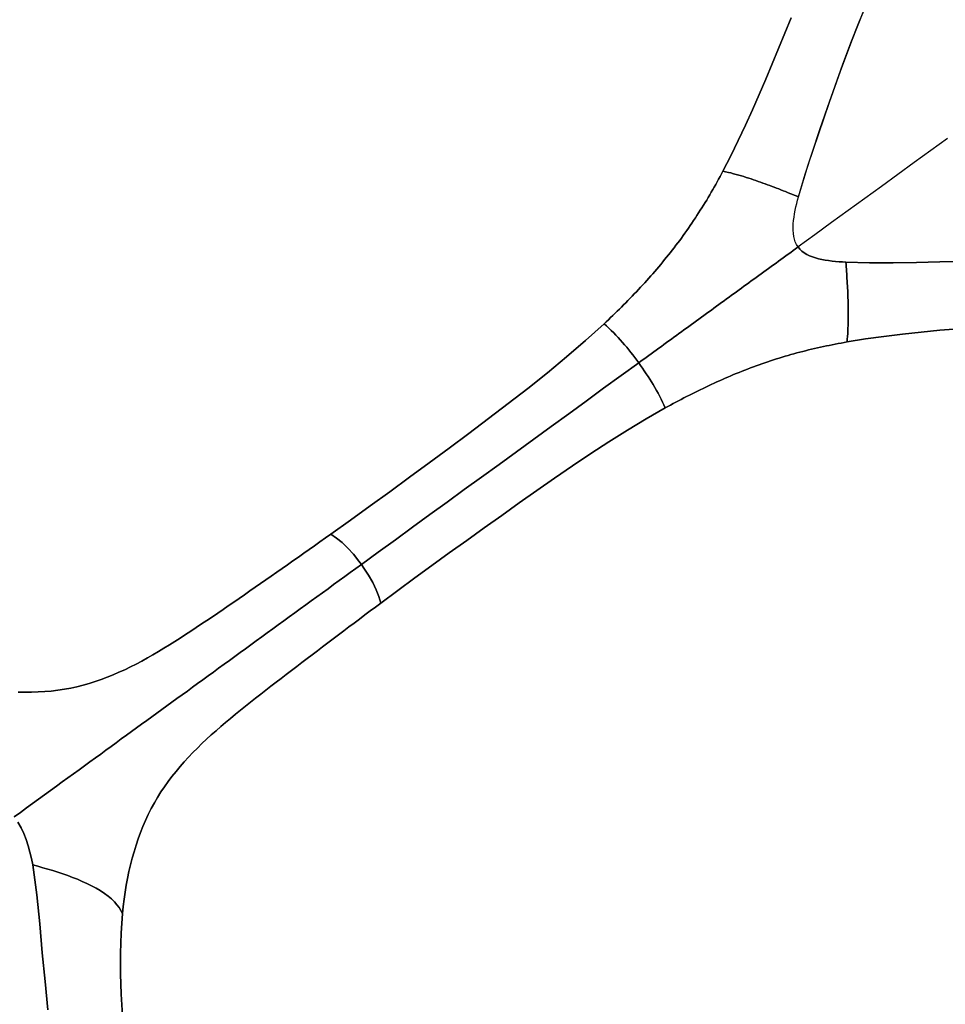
# Model space of a CAD drawing. Header units: centimetres. Extents: x -49.6 to 49.6, y -49.6 to 49.6.
# Tile 10 of 61: x -25.3 to -15.7, y -20.3 to -10.2. Entities that reach past the tile are written whole.
import ezdxf

# ---------------------------------------------------------------- set-up
doc = ezdxf.new("R2010")
doc.units = ezdxf.units.CM
doc.layers.get('0').update_dxf_attribs({"true_color": 0x5890e1})

msp = doc.modelspace()

# ---------------------------------------------------------------- linework, layer by layer
at = {"color": 16, "true_color": 0x870606}
for points in [[(-15.671, -11.386, 0), (-15.843, -11.51, 0), (-16.013, -11.634, 0), (-16.183, -11.758, 0), (-16.353, -11.881, 0), (-16.523, -12.005, 0), (-16.695, -12.13, 0), (-16.867, -12.255, 0), (-17.04, -12.38, 0), (-17.213, -12.506, 0), (-17.229, -12.481, 0), (-17.242, -12.455, 0), (-17.251, -12.427, 0), (-17.258, -12.398, 0), (-17.262, -12.366, 0), (-17.265, -12.333, 0), (-17.265, -12.301, 0), (-17.263, -12.269, 0), (-17.26, -12.234, 0), (-17.255, -12.199, 0), (-17.249, -12.163, 0), (-17.243, -12.128, 0), (-17.235, -12.092, 0), (-17.227, -12.057, 0), (-17.218, -12.022, 0), (-17.21, -11.989, 0), (-17.141, -11.756, 0), (-17.065, -11.525, 0), (-16.987, -11.295, 0), (-16.908, -11.066, 0), (-16.83, -10.843, 0), (-16.75, -10.62, 0), (-16.668, -10.401, 0), (-16.583, -10.183, 0), (-16.494, -9.972, 0)], [(-25.268, -17.101, 0), (-25.198, -17.102, 0), (-25.13, -17.102, 0), (-25.061, -17.099, 0), (-24.993, -17.095, 0), (-24.925, -17.089, 0), (-24.857, -17.08, 0), (-24.79, -17.07, 0), (-24.724, -17.058, 0), (-24.66, -17.044, 0), (-24.596, -17.028, 0), (-24.533, -17.01, 0), (-24.471, -16.99, 0), (-24.409, -16.969, 0), (-24.348, -16.946, 0), (-24.287, -16.921, 0), (-24.227, -16.896, 0), (-24.167, -16.869, 0), (-24.108, -16.84, 0), (-24.049, -16.811, 0), (-23.991, -16.78, 0), (-23.933, -16.748, 0), (-23.875, -16.716, 0), (-23.818, -16.682, 0), (-23.762, -16.648, 0), (-23.706, -16.614, 0), (-23.65, -16.579, 0), (-23.594, -16.543, 0), (-23.539, -16.507, 0), (-23.483, -16.471, 0), (-23.428, -16.434, 0), (-23.373, -16.397, 0), (-23.318, -16.36, 0), (-23.262, -16.322, 0), (-23.207, -16.285, 0), (-23.152, -16.247, 0), (-23.097, -16.209, 0), (-23.041, -16.171, 0), (-22.986, -16.133, 0), (-22.93, -16.095, 0), (-22.875, -16.056, 0), (-22.82, -16.018, 0), (-22.764, -15.979, 0), (-22.709, -15.941, 0), (-22.653, -15.902, 0), (-22.597, -15.863, 0), (-22.542, -15.824, 0), (-22.486, -15.785, 0), (-22.43, -15.746, 0), (-22.374, -15.706, 0), (-22.318, -15.667, 0), (-22.263, -15.628, 0), (-22.207, -15.589, 0), (-22.151, -15.549, 0), (-22.094, -15.509, 0), (-22.038, -15.47, 0), (-21.835, -15.325, 0), (-21.631, -15.179, 0), (-21.428, -15.032, 0), (-21.225, -14.883, 0), (-21.022, -14.733, 0), (-20.818, -14.582, 0), (-20.614, -14.43, 0), (-20.409, -14.277, 0), (-20.206, -14.123, 0), (-20.003, -13.966, 0), (-19.802, -13.805, 0), (-19.604, -13.641, 0), (-19.408, -13.473, 0), (-19.217, -13.299, 0), (-19.194, -13.278, 0), (-19.172, -13.257, 0), (-19.149, -13.235, 0), (-19.127, -13.213, 0), (-19.104, -13.192, 0), (-19.082, -13.17, 0), (-19.059, -13.148, 0), (-19.037, -13.126, 0), (-19.015, -13.104, 0), (-18.993, -13.082, 0), (-18.971, -13.059, 0), (-18.949, -13.037, 0), (-18.927, -13.014, 0), (-18.905, -12.991, 0), (-18.883, -12.968, 0), (-18.862, -12.946, 0), (-18.84, -12.922, 0), (-18.819, -12.899, 0), (-18.797, -12.876, 0), (-18.776, -12.853, 0), (-18.755, -12.829, 0), (-18.734, -12.805, 0), (-18.713, -12.782, 0), (-18.693, -12.758, 0), (-18.672, -12.734, 0), (-18.651, -12.71, 0), (-18.631, -12.686, 0), (-18.611, -12.661, 0), (-18.591, -12.637, 0), (-18.571, -12.612, 0), (-18.551, -12.588, 0), (-18.531, -12.563, 0), (-18.512, -12.538, 0), (-18.493, -12.514, 0), (-18.474, -12.489, 0), (-18.455, -12.464, 0), (-18.436, -12.439, 0), (-18.417, -12.414, 0), (-18.399, -12.388, 0), (-18.381, -12.363, 0), (-18.363, -12.337, 0), (-18.345, -12.311, 0), (-18.327, -12.286, 0), (-18.309, -12.26, 0), (-18.292, -12.234, 0), (-18.274, -12.207, 0), (-18.257, -12.181, 0), (-18.24, -12.155, 0), (-18.223, -12.128, 0), (-18.206, -12.102, 0), (-18.19, -12.076, 0), (-18.174, -12.049, 0), (-18.157, -12.022, 0), (-18.142, -11.996, 0), (-18.126, -11.969, 0), (-18.11, -11.942, 0), (-18.094, -11.915, 0), (-18.079, -11.888, 0), (-18.064, -11.861, 0), (-18.049, -11.833, 0), (-18.034, -11.806, 0), (-18.019, -11.778, 0), (-18.004, -11.751, 0), (-17.989, -11.723, 0), (-17.908, -11.567, 0), (-17.831, -11.409, 0), (-17.756, -11.25, 0), (-17.684, -11.092, 0), (-17.615, -10.933, 0), (-17.546, -10.774, 0), (-17.48, -10.616, 0), (-17.414, -10.457, 0), (-17.349, -10.299, 0), (-17.284, -10.141, 0)], [(-17.284, -10.141, 0), (-17.349, -10.299, 0), (-17.414, -10.457, 0), (-17.48, -10.616, 0), (-17.546, -10.774, 0), (-17.615, -10.933, 0), (-17.684, -11.092, 0), (-17.756, -11.25, 0), (-17.831, -11.409, 0), (-17.908, -11.567, 0), (-17.989, -11.723, 0), (-17.961, -11.73, 0), (-17.933, -11.737, 0), (-17.906, -11.743, 0), (-17.879, -11.75, 0), (-17.852, -11.758, 0), (-17.825, -11.765, 0), (-17.799, -11.773, 0), (-17.774, -11.78, 0), (-17.748, -11.788, 0), (-17.723, -11.796, 0), (-17.698, -11.805, 0), (-17.674, -11.813, 0), (-17.649, -11.821, 0), (-17.625, -11.83, 0), (-17.601, -11.838, 0), (-17.577, -11.847, 0), (-17.553, -11.855, 0), (-17.529, -11.864, 0), (-17.506, -11.873, 0), (-17.482, -11.881, 0), (-17.459, -11.89, 0), (-17.436, -11.899, 0), (-17.413, -11.908, 0), (-17.39, -11.917, 0), (-17.367, -11.926, 0), (-17.344, -11.935, 0), (-17.322, -11.944, 0), (-17.299, -11.953, 0), (-17.277, -11.962, 0), (-17.254, -11.971, 0), (-17.232, -11.98, 0), (-17.21, -11.989, 0), (-17.109, -11.66, 0), (-17, -11.335, 0), (-16.889, -11.012, 0), (-16.776, -10.693, 0), (-16.659, -10.378, 0), (-16.534, -10.066, 0)], [(-15.671, -11.386, 0), (-15.843, -11.51, 0), (-16.013, -11.634, 0), (-16.183, -11.758, 0), (-16.353, -11.881, 0), (-16.523, -12.005, 0), (-16.695, -12.13, 0), (-16.867, -12.255, 0), (-17.04, -12.38, 0), (-17.213, -12.506, 0), (-17.194, -12.529, 0), (-17.173, -12.55, 0), (-17.149, -12.567, 0), (-17.124, -12.583, 0), (-17.095, -12.597, 0), (-17.065, -12.609, 0), (-17.034, -12.619, 0), (-17.002, -12.628, 0), (-16.969, -12.635, 0), (-16.934, -12.642, 0), (-16.898, -12.647, 0), (-16.861, -12.652, 0), (-16.825, -12.656, 0), (-16.789, -12.659, 0), (-16.754, -12.661, 0), (-16.719, -12.663, 0), (-16.475, -12.669, 0), (-16.231, -12.669, 0), (-15.99, -12.666, 0), (-15.748, -12.661, 0), (-15.512, -12.656, 0)], [(-15.512, -12.656, 0), (-15.748, -12.661, 0), (-15.99, -12.666, 0), (-16.231, -12.669, 0), (-16.475, -12.669, 0), (-16.719, -12.663, 0), (-16.718, -12.687, 0), (-16.716, -12.711, 0), (-16.714, -12.736, 0), (-16.713, -12.76, 0), (-16.711, -12.784, 0), (-16.709, -12.808, 0), (-16.708, -12.833, 0), (-16.706, -12.857, 0), (-16.705, -12.882, 0), (-16.703, -12.906, 0), (-16.702, -12.931, 0), (-16.701, -12.956, 0), (-16.7, -12.981, 0), (-16.699, -13.006, 0), (-16.698, -13.031, 0), (-16.697, -13.057, 0), (-16.696, -13.082, 0), (-16.696, -13.108, 0), (-16.695, -13.133, 0), (-16.695, -13.159, 0), (-16.695, -13.185, 0), (-16.695, -13.211, 0), (-16.695, -13.238, 0), (-16.695, -13.264, 0), (-16.696, -13.291, 0), (-16.696, -13.318, 0), (-16.698, -13.346, 0), (-16.699, -13.373, 0), (-16.701, -13.401, 0), (-16.703, -13.43, 0), (-16.705, -13.458, 0), (-16.707, -13.487, 0), (-16.517, -13.456, 0), (-16.326, -13.429, 0), (-16.134, -13.406, 0), (-15.941, -13.385, 0), (-15.75, -13.366, 0), (-15.558, -13.35, 0)], [(-15.558, -13.35, 0), (-15.75, -13.366, 0), (-15.941, -13.385, 0), (-16.134, -13.406, 0), (-16.326, -13.429, 0), (-16.517, -13.456, 0), (-16.707, -13.487, 0), (-16.738, -13.493, 0), (-16.769, -13.498, 0), (-16.799, -13.504, 0), (-16.83, -13.51, 0), (-16.86, -13.516, 0), (-16.891, -13.522, 0), (-16.921, -13.528, 0), (-16.952, -13.534, 0), (-16.982, -13.541, 0), (-17.013, -13.548, 0), (-17.044, -13.555, 0), (-17.074, -13.562, 0), (-17.104, -13.569, 0), (-17.135, -13.577, 0), (-17.165, -13.584, 0), (-17.195, -13.592, 0), (-17.226, -13.6, 0), (-17.256, -13.609, 0), (-17.287, -13.617, 0), (-17.317, -13.626, 0), (-17.347, -13.635, 0), (-17.377, -13.644, 0), (-17.407, -13.653, 0), (-17.437, -13.662, 0), (-17.467, -13.672, 0), (-17.497, -13.681, 0), (-17.527, -13.691, 0), (-17.556, -13.701, 0), (-17.586, -13.712, 0), (-17.615, -13.722, 0), (-17.645, -13.733, 0), (-17.674, -13.744, 0), (-17.704, -13.755, 0), (-17.734, -13.766, 0), (-17.763, -13.777, 0), (-17.792, -13.789, 0), (-17.822, -13.801, 0), (-17.851, -13.812, 0), (-17.88, -13.824, 0), (-17.909, -13.837, 0), (-17.938, -13.849, 0), (-17.967, -13.861, 0), (-17.995, -13.874, 0), (-18.024, -13.887, 0), (-18.053, -13.899, 0), (-18.081, -13.912, 0), (-18.11, -13.926, 0), (-18.138, -13.939, 0), (-18.167, -13.952, 0), (-18.195, -13.966, 0), (-18.224, -13.98, 0), (-18.252, -13.994, 0), (-18.28, -14.007, 0), (-18.308, -14.022, 0), (-18.336, -14.036, 0), (-18.364, -14.05, 0), (-18.392, -14.064, 0), (-18.42, -14.079, 0), (-18.448, -14.094, 0), (-18.475, -14.108, 0), (-18.503, -14.123, 0), (-18.531, -14.138, 0), (-18.558, -14.153, 0), (-18.586, -14.168, 0), (-18.782, -14.28, 0), (-18.975, -14.396, 0), (-19.167, -14.516, 0), (-19.355, -14.638, 0), (-19.543, -14.764, 0), (-19.728, -14.891, 0), (-19.911, -15.019, 0), (-20.093, -15.147, 0), (-20.274, -15.276, 0), (-20.455, -15.405, 0), (-20.635, -15.534, 0), (-20.815, -15.663, 0), (-20.994, -15.792, 0), (-21.171, -15.921, 0), (-21.347, -16.051, 0), (-21.521, -16.181, 0), (-21.577, -16.222, 0), (-21.632, -16.263, 0), (-21.687, -16.304, 0), (-21.742, -16.346, 0), (-21.796, -16.387, 0), (-21.851, -16.428, 0), (-21.905, -16.469, 0), (-21.96, -16.509, 0), (-22.014, -16.55, 0), (-22.068, -16.591, 0), (-22.123, -16.632, 0), (-22.177, -16.673, 0), (-22.231, -16.714, 0), (-22.284, -16.755, 0), (-22.338, -16.795, 0), (-22.391, -16.836, 0), (-22.445, -16.877, 0), (-22.498, -16.918, 0), (-22.551, -16.959, 0), (-22.604, -16.999, 0), (-22.657, -17.04, 0), (-22.71, -17.081, 0), (-22.763, -17.122, 0), (-22.815, -17.163, 0), (-22.868, -17.204, 0), (-22.92, -17.246, 0), (-22.972, -17.287, 0), (-23.023, -17.329, 0), (-23.074, -17.371, 0), (-23.125, -17.413, 0), (-23.175, -17.456, 0), (-23.224, -17.499, 0), (-23.273, -17.542, 0), (-23.322, -17.587, 0), (-23.369, -17.632, 0), (-23.416, -17.677, 0), (-23.462, -17.724, 0), (-23.508, -17.771, 0), (-23.552, -17.819, 0), (-23.595, -17.868, 0), (-23.637, -17.919, 0), (-23.679, -17.97, 0), (-23.718, -18.023, 0), (-23.756, -18.076, 0), (-23.793, -18.131, 0), (-23.828, -18.187, 0), (-23.861, -18.244, 0), (-23.893, -18.302, 0), (-23.924, -18.362, 0), (-23.952, -18.424, 0), (-23.979, -18.486, 0), (-24.004, -18.549, 0), (-24.028, -18.614, 0), (-24.05, -18.68, 0), (-24.071, -18.747, 0), (-24.089, -18.814, 0), (-24.107, -18.883, 0), (-24.123, -18.953, 0), (-24.137, -19.023, 0), (-24.151, -19.093, 0), (-24.162, -19.166, 0), (-24.173, -19.238, 0), (-24.182, -19.311, 0), (-24.19, -19.384, 0), (-24.205, -19.589, 0), (-24.212, -19.795, 0), (-24.212, -20.007, 0), (-24.204, -20.219, 0), (-24.19, -20.439, 0)], [(-25.308, -18.387, 0), (-25.244, -18.341, 0), (-25.181, -18.295, 0), (-25.118, -18.25, 0), (-25.056, -18.204, 0), (-24.994, -18.16, 0), (-24.933, -18.115, 0), (-24.873, -18.071, 0), (-24.812, -18.027, 0), (-24.754, -17.985, 0), (-24.696, -17.943, 0), (-24.638, -17.901, 0), (-24.582, -17.86, 0), (-24.526, -17.819, 0), (-24.47, -17.779, 0), (-24.415, -17.739, 0), (-24.361, -17.699, 0), (-24.307, -17.661, 0), (-24.255, -17.622, 0), (-24.202, -17.584, 0), (-24.149, -17.546, 0), (-24.097, -17.507, 0), (-24.044, -17.469, 0), (-23.992, -17.431, 0), (-23.94, -17.393, 0), (-23.887, -17.355, 0), (-23.835, -17.317, 0), (-23.783, -17.28, 0), (-23.732, -17.242, 0), (-23.68, -17.205, 0), (-23.628, -17.167, 0), (-23.575, -17.128, 0), (-23.52, -17.089, 0), (-23.467, -17.05, 0), (-23.414, -17.011, 0), (-23.36, -16.972, 0), (-23.306, -16.933, 0), (-23.251, -16.893, 0), (-23.197, -16.853, 0), (-23.141, -16.813, 0), (-23.086, -16.773, 0), (-23.031, -16.733, 0), (-22.976, -16.693, 0), (-22.92, -16.653, 0), (-22.864, -16.612, 0), (-22.808, -16.571, 0), (-22.752, -16.53, 0), (-22.695, -16.489, 0), (-22.639, -16.448, 0), (-22.582, -16.407, 0), (-22.525, -16.366, 0), (-22.469, -16.324, 0), (-22.411, -16.283, 0), (-22.354, -16.242, 0), (-22.297, -16.2, 0), (-22.24, -16.158, 0), (-22.182, -16.116, 0), (-22.125, -16.075, 0), (-22.067, -16.033, 0), (-22.01, -15.991, 0), (-21.952, -15.95, 0), (-21.895, -15.908, 0), (-21.838, -15.866, 0), (-21.78, -15.825, 0), (-21.723, -15.783, 0), (-21.749, -15.748, 0), (-21.805, -15.678, 0), (-21.863, -15.614, 0), (-21.922, -15.557, 0), (-21.981, -15.51, 0), (-22.038, -15.47, 0), (-22.094, -15.509, 0), (-22.151, -15.549, 0), (-22.207, -15.589, 0), (-22.263, -15.628, 0), (-22.318, -15.667, 0), (-22.374, -15.706, 0), (-22.43, -15.746, 0), (-22.486, -15.785, 0), (-22.542, -15.824, 0), (-22.597, -15.863, 0), (-22.653, -15.902, 0), (-22.709, -15.941, 0), (-22.764, -15.979, 0), (-22.82, -16.018, 0), (-22.875, -16.056, 0), (-22.93, -16.095, 0), (-22.986, -16.133, 0), (-23.041, -16.171, 0), (-23.097, -16.209, 0), (-23.152, -16.247, 0), (-23.207, -16.285, 0), (-23.262, -16.322, 0), (-23.318, -16.36, 0), (-23.373, -16.397, 0), (-23.428, -16.434, 0), (-23.483, -16.471, 0), (-23.539, -16.507, 0), (-23.594, -16.543, 0), (-23.65, -16.579, 0), (-23.706, -16.614, 0), (-23.762, -16.648, 0), (-23.818, -16.682, 0), (-23.875, -16.716, 0), (-23.933, -16.748, 0), (-23.991, -16.78, 0), (-24.049, -16.811, 0), (-24.108, -16.84, 0), (-24.167, -16.869, 0), (-24.227, -16.896, 0), (-24.287, -16.921, 0), (-24.348, -16.946, 0), (-24.409, -16.969, 0), (-24.471, -16.99, 0), (-24.533, -17.01, 0), (-24.596, -17.028, 0), (-24.66, -17.044, 0), (-24.724, -17.058, 0), (-24.79, -17.07, 0), (-24.857, -17.08, 0), (-24.925, -17.089, 0), (-24.993, -17.095, 0), (-25.061, -17.099, 0), (-25.13, -17.102, 0), (-25.198, -17.102, 0), (-25.268, -17.101, 0)], [(-25.271, -18.443, 0), (-25.238, -18.5, 0), (-25.21, -18.559, 0), (-25.186, -18.62, 0), (-25.164, -18.685, 0), (-25.146, -18.752, 0), (-25.13, -18.818, 0), (-25.117, -18.883, 0), (-25.065, -18.898, 0), (-25.014, -18.913, 0), (-24.962, -18.927, 0), (-24.91, -18.942, 0), (-24.859, -18.958, 0), (-24.807, -18.975, 0), (-24.756, -18.993, 0), (-24.705, -19.012, 0), (-24.655, -19.032, 0), (-24.605, -19.053, 0), (-24.557, -19.075, 0), (-24.509, -19.099, 0), (-24.463, -19.124, 0), (-24.419, -19.149, 0), (-24.377, -19.177, 0), (-24.339, -19.205, 0), (-24.304, -19.234, 0), (-24.273, -19.264, 0), (-24.247, -19.294, 0), (-24.225, -19.324, 0), (-24.19, -19.384, 0), (-24.182, -19.311, 0), (-24.173, -19.238, 0), (-24.162, -19.166, 0), (-24.151, -19.093, 0), (-24.137, -19.023, 0), (-24.123, -18.953, 0), (-24.107, -18.883, 0), (-24.089, -18.814, 0), (-24.071, -18.747, 0), (-24.05, -18.68, 0), (-24.028, -18.614, 0), (-24.004, -18.549, 0), (-23.979, -18.486, 0), (-23.952, -18.424, 0), (-23.924, -18.362, 0), (-23.893, -18.302, 0), (-23.861, -18.244, 0), (-23.828, -18.187, 0), (-23.793, -18.131, 0), (-23.756, -18.076, 0), (-23.718, -18.023, 0), (-23.679, -17.97, 0), (-23.637, -17.919, 0), (-23.595, -17.868, 0), (-23.552, -17.819, 0), (-23.508, -17.771, 0), (-23.462, -17.724, 0), (-23.416, -17.677, 0), (-23.369, -17.632, 0), (-23.322, -17.587, 0), (-23.273, -17.542, 0), (-23.224, -17.499, 0), (-23.175, -17.456, 0), (-23.125, -17.413, 0), (-23.074, -17.371, 0), (-23.023, -17.329, 0), (-22.972, -17.287, 0), (-22.92, -17.246, 0), (-22.868, -17.204, 0), (-22.815, -17.163, 0), (-22.763, -17.122, 0), (-22.71, -17.081, 0), (-22.657, -17.04, 0), (-22.604, -16.999, 0), (-22.551, -16.959, 0), (-22.498, -16.918, 0), (-22.445, -16.877, 0), (-22.391, -16.836, 0), (-22.338, -16.795, 0), (-22.284, -16.755, 0), (-22.231, -16.714, 0), (-22.177, -16.673, 0), (-22.123, -16.632, 0), (-22.068, -16.591, 0), (-22.014, -16.55, 0), (-21.96, -16.509, 0), (-21.905, -16.469, 0), (-21.851, -16.428, 0), (-21.796, -16.387, 0), (-21.742, -16.346, 0), (-21.687, -16.304, 0), (-21.632, -16.263, 0), (-21.577, -16.222, 0), (-21.521, -16.181, 0), (-21.542, -16.114, 0), (-21.569, -16.044, 0), (-21.605, -15.97, 0), (-21.648, -15.895, 0), (-21.696, -15.82, 0), (-21.723, -15.783, 0), (-21.78, -15.825, 0), (-21.838, -15.866, 0), (-21.895, -15.908, 0), (-21.952, -15.95, 0), (-22.01, -15.991, 0), (-22.067, -16.033, 0), (-22.125, -16.075, 0), (-22.182, -16.116, 0), (-22.24, -16.158, 0), (-22.297, -16.2, 0), (-22.354, -16.242, 0), (-22.411, -16.283, 0), (-22.469, -16.324, 0), (-22.525, -16.366, 0), (-22.582, -16.407, 0), (-22.639, -16.448, 0), (-22.695, -16.489, 0), (-22.752, -16.53, 0), (-22.808, -16.571, 0), (-22.864, -16.612, 0), (-22.92, -16.653, 0), (-22.976, -16.693, 0), (-23.031, -16.733, 0), (-23.086, -16.773, 0), (-23.141, -16.813, 0), (-23.197, -16.853, 0), (-23.251, -16.893, 0), (-23.306, -16.933, 0), (-23.36, -16.972, 0), (-23.414, -17.011, 0), (-23.467, -17.05, 0), (-23.52, -17.089, 0), (-23.575, -17.128, 0), (-23.628, -17.167, 0), (-23.68, -17.205, 0), (-23.732, -17.242, 0), (-23.783, -17.28, 0), (-23.835, -17.317, 0), (-23.887, -17.355, 0), (-23.94, -17.393, 0), (-23.992, -17.431, 0), (-24.044, -17.469, 0), (-24.097, -17.507, 0), (-24.149, -17.546, 0), (-24.202, -17.584, 0), (-24.255, -17.622, 0), (-24.307, -17.661, 0), (-24.361, -17.699, 0), (-24.415, -17.739, 0), (-24.47, -17.779, 0), (-24.526, -17.819, 0), (-24.582, -17.86, 0), (-24.638, -17.901, 0), (-24.696, -17.943, 0), (-24.754, -17.985, 0), (-24.812, -18.027, 0), (-24.873, -18.071, 0), (-24.933, -18.115, 0), (-24.994, -18.16, 0), (-25.056, -18.204, 0), (-25.118, -18.25, 0), (-25.181, -18.295, 0), (-25.244, -18.341, 0), (-25.308, -18.387, 0)], [(-24.962, -20.38, 0), (-24.99, -20.085, 0), (-25.018, -19.79, 0), (-25.044, -19.492, 0), (-25.073, -19.192, 0), (-25.117, -18.883, 0), (-25.13, -18.818, 0), (-25.146, -18.752, 0), (-25.164, -18.685, 0), (-25.186, -18.62, 0), (-25.21, -18.559, 0), (-25.238, -18.5, 0), (-25.271, -18.443, 0)], [(-24.19, -20.439, 0), (-24.204, -20.219, 0), (-24.212, -20.007, 0), (-24.212, -19.795, 0), (-24.205, -19.589, 0), (-24.19, -19.384, 0), (-24.225, -19.324, 0), (-24.247, -19.294, 0), (-24.273, -19.264, 0), (-24.304, -19.234, 0), (-24.339, -19.205, 0), (-24.377, -19.177, 0), (-24.419, -19.149, 0), (-24.463, -19.124, 0), (-24.509, -19.099, 0), (-24.557, -19.075, 0), (-24.605, -19.053, 0), (-24.655, -19.032, 0), (-24.705, -19.012, 0), (-24.756, -18.993, 0), (-24.807, -18.975, 0), (-24.859, -18.958, 0), (-24.91, -18.942, 0), (-24.962, -18.927, 0), (-25.014, -18.913, 0), (-25.065, -18.898, 0), (-25.117, -18.883, 0), (-25.073, -19.192, 0), (-25.044, -19.492, 0), (-25.018, -19.79, 0), (-24.99, -20.085, 0), (-24.962, -20.38, 0)]]:
    msp.add_polyline3d(points, dxfattribs=at)
for points in [[(-17.961, -11.73, 0), (-17.989, -11.723, 0), (-18.004, -11.751, 0), (-18.019, -11.778, 0), (-18.034, -11.806, 0), (-18.049, -11.833, 0), (-18.064, -11.861, 0), (-18.079, -11.888, 0), (-18.094, -11.915, 0), (-18.11, -11.942, 0), (-18.126, -11.969, 0), (-18.142, -11.996, 0), (-18.157, -12.022, 0), (-18.174, -12.049, 0), (-18.19, -12.076, 0), (-18.206, -12.102, 0), (-18.223, -12.128, 0), (-18.24, -12.155, 0), (-18.257, -12.181, 0), (-18.274, -12.207, 0), (-18.292, -12.234, 0), (-18.309, -12.26, 0), (-18.327, -12.286, 0), (-18.345, -12.311, 0), (-18.363, -12.337, 0), (-18.381, -12.363, 0), (-18.399, -12.388, 0), (-18.417, -12.414, 0), (-18.436, -12.439, 0), (-18.455, -12.464, 0), (-18.474, -12.489, 0), (-18.493, -12.514, 0), (-18.512, -12.538, 0), (-18.531, -12.563, 0), (-18.551, -12.588, 0), (-18.571, -12.612, 0), (-18.591, -12.637, 0), (-18.611, -12.661, 0), (-18.631, -12.686, 0), (-18.651, -12.71, 0), (-18.672, -12.734, 0), (-18.693, -12.758, 0), (-18.713, -12.782, 0), (-18.734, -12.805, 0), (-18.755, -12.829, 0), (-18.776, -12.853, 0), (-18.797, -12.876, 0), (-18.819, -12.899, 0), (-18.84, -12.922, 0), (-18.862, -12.946, 0), (-18.883, -12.968, 0), (-18.905, -12.991, 0), (-18.927, -13.014, 0), (-18.949, -13.037, 0), (-18.971, -13.059, 0), (-18.993, -13.082, 0), (-19.015, -13.104, 0), (-19.037, -13.126, 0), (-19.059, -13.148, 0), (-19.082, -13.17, 0), (-19.104, -13.192, 0), (-19.127, -13.213, 0), (-19.149, -13.235, 0), (-19.172, -13.257, 0), (-19.194, -13.278, 0), (-19.217, -13.299, 0), (-19.192, -13.322, 0), (-19.168, -13.344, 0), (-19.143, -13.367, 0), (-19.117, -13.393, 0), (-19.094, -13.416, 0), (-19.072, -13.441, 0), (-19.049, -13.466, 0), (-19.026, -13.492, 0), (-19.004, -13.517, 0), (-18.983, -13.542, 0), (-18.962, -13.568, 0), (-18.941, -13.594, 0), (-18.92, -13.621, 0), (-18.9, -13.648, 0), (-18.879, -13.675, 0), (-18.859, -13.702, 0), (-18.833, -13.683, 0), (-18.807, -13.665, 0), (-18.781, -13.646, 0), (-18.755, -13.627, 0), (-18.729, -13.608, 0), (-18.703, -13.589, 0), (-18.677, -13.57, 0), (-18.651, -13.551, 0), (-18.625, -13.532, 0), (-18.599, -13.513, 0), (-18.573, -13.494, 0), (-18.547, -13.476, 0), (-18.522, -13.457, 0), (-18.496, -13.438, 0), (-18.47, -13.419, 0), (-18.444, -13.401, 0), (-18.418, -13.382, 0), (-18.392, -13.363, 0), (-18.367, -13.344, 0), (-18.341, -13.326, 0), (-18.315, -13.307, 0), (-18.289, -13.288, 0), (-18.263, -13.269, 0), (-18.238, -13.251, 0), (-18.212, -13.232, 0), (-18.186, -13.213, 0), (-18.16, -13.194, 0), (-18.134, -13.175, 0), (-18.108, -13.157, 0), (-18.083, -13.138, 0), (-18.057, -13.119, 0), (-18.031, -13.101, 0), (-18.004, -13.081, 0), (-17.978, -13.062, 0), (-17.952, -13.043, 0), (-17.925, -13.024, 0), (-17.9, -13.005, 0), (-17.874, -12.986, 0), (-17.848, -12.968, 0), (-17.823, -12.949, 0), (-17.798, -12.931, 0), (-17.772, -12.912, 0), (-17.747, -12.894, 0), (-17.722, -12.876, 0), (-17.696, -12.857, 0), (-17.671, -12.839, 0), (-17.645, -12.82, 0), (-17.62, -12.801, 0), (-17.594, -12.783, 0), (-17.568, -12.764, 0), (-17.543, -12.746, 0), (-17.517, -12.727, 0), (-17.492, -12.709, 0), (-17.467, -12.69, 0), (-17.441, -12.672, 0), (-17.416, -12.654, 0), (-17.391, -12.636, 0), (-17.366, -12.617, 0), (-17.341, -12.599, 0), (-17.316, -12.581, 0), (-17.289, -12.562, 0), (-17.265, -12.544, 0), (-17.24, -12.526, 0), (-17.213, -12.506, 0), (-17.229, -12.481, 0), (-17.242, -12.455, 0), (-17.251, -12.427, 0), (-17.258, -12.398, 0), (-17.262, -12.366, 0), (-17.265, -12.333, 0), (-17.265, -12.301, 0), (-17.263, -12.269, 0), (-17.26, -12.234, 0), (-17.255, -12.199, 0), (-17.249, -12.163, 0), (-17.243, -12.128, 0), (-17.235, -12.092, 0), (-17.227, -12.057, 0), (-17.218, -12.022, 0), (-17.21, -11.989, 0), (-17.232, -11.98, 0), (-17.254, -11.971, 0), (-17.277, -11.962, 0), (-17.299, -11.953, 0), (-17.322, -11.944, 0), (-17.344, -11.935, 0), (-17.367, -11.926, 0), (-17.39, -11.917, 0), (-17.413, -11.908, 0), (-17.436, -11.899, 0), (-17.459, -11.89, 0), (-17.482, -11.881, 0), (-17.506, -11.873, 0), (-17.529, -11.864, 0), (-17.553, -11.855, 0), (-17.577, -11.847, 0), (-17.601, -11.838, 0), (-17.625, -11.83, 0), (-17.649, -11.821, 0), (-17.674, -11.813, 0), (-17.698, -11.805, 0), (-17.723, -11.796, 0), (-17.748, -11.788, 0), (-17.774, -11.78, 0), (-17.799, -11.773, 0), (-17.825, -11.765, 0), (-17.852, -11.758, 0), (-17.879, -11.75, 0), (-17.906, -11.743, 0), (-17.933, -11.737, 0)], [(-18.004, -13.081, 0), (-18.031, -13.101, 0), (-18.057, -13.119, 0), (-18.083, -13.138, 0), (-18.108, -13.157, 0), (-18.134, -13.175, 0), (-18.16, -13.194, 0), (-18.186, -13.213, 0), (-18.212, -13.232, 0), (-18.238, -13.251, 0), (-18.263, -13.269, 0), (-18.289, -13.288, 0), (-18.315, -13.307, 0), (-18.341, -13.326, 0), (-18.367, -13.344, 0), (-18.392, -13.363, 0), (-18.418, -13.382, 0), (-18.444, -13.401, 0), (-18.47, -13.419, 0), (-18.496, -13.438, 0), (-18.522, -13.457, 0), (-18.547, -13.476, 0), (-18.573, -13.494, 0), (-18.599, -13.513, 0), (-18.625, -13.532, 0), (-18.651, -13.551, 0), (-18.677, -13.57, 0), (-18.703, -13.589, 0), (-18.729, -13.608, 0), (-18.755, -13.627, 0), (-18.781, -13.646, 0), (-18.807, -13.665, 0), (-18.833, -13.683, 0), (-18.859, -13.702, 0), (-18.84, -13.73, 0), (-18.82, -13.758, 0), (-18.801, -13.786, 0), (-18.782, -13.814, 0), (-18.763, -13.842, 0), (-18.745, -13.87, 0), (-18.727, -13.898, 0), (-18.71, -13.926, 0), (-18.693, -13.956, 0), (-18.676, -13.986, 0), (-18.659, -14.015, 0), (-18.644, -14.044, 0), (-18.628, -14.077, 0), (-18.613, -14.107, 0), (-18.599, -14.137, 0), (-18.586, -14.168, 0), (-18.558, -14.153, 0), (-18.531, -14.138, 0), (-18.503, -14.123, 0), (-18.475, -14.108, 0), (-18.448, -14.094, 0), (-18.42, -14.079, 0), (-18.392, -14.064, 0), (-18.364, -14.05, 0), (-18.336, -14.036, 0), (-18.308, -14.022, 0), (-18.28, -14.007, 0), (-18.252, -13.994, 0), (-18.224, -13.98, 0), (-18.195, -13.966, 0), (-18.167, -13.952, 0), (-18.138, -13.939, 0), (-18.11, -13.926, 0), (-18.081, -13.912, 0), (-18.053, -13.899, 0), (-18.024, -13.887, 0), (-17.995, -13.874, 0), (-17.967, -13.861, 0), (-17.938, -13.849, 0), (-17.909, -13.837, 0), (-17.88, -13.824, 0), (-17.851, -13.812, 0), (-17.822, -13.801, 0), (-17.792, -13.789, 0), (-17.763, -13.777, 0), (-17.734, -13.766, 0), (-17.704, -13.755, 0), (-17.674, -13.744, 0), (-17.645, -13.733, 0), (-17.615, -13.722, 0), (-17.586, -13.712, 0), (-17.556, -13.701, 0), (-17.527, -13.691, 0), (-17.497, -13.681, 0), (-17.467, -13.672, 0), (-17.437, -13.662, 0), (-17.407, -13.653, 0), (-17.377, -13.644, 0), (-17.347, -13.635, 0), (-17.317, -13.626, 0), (-17.287, -13.617, 0), (-17.256, -13.609, 0), (-17.226, -13.6, 0), (-17.195, -13.592, 0), (-17.165, -13.584, 0), (-17.135, -13.577, 0), (-17.104, -13.569, 0), (-17.074, -13.562, 0), (-17.044, -13.555, 0), (-17.013, -13.548, 0), (-16.982, -13.541, 0), (-16.952, -13.534, 0), (-16.921, -13.528, 0), (-16.891, -13.522, 0), (-16.86, -13.516, 0), (-16.83, -13.51, 0), (-16.799, -13.504, 0), (-16.769, -13.498, 0), (-16.738, -13.493, 0), (-16.707, -13.487, 0), (-16.705, -13.458, 0), (-16.703, -13.43, 0), (-16.701, -13.401, 0), (-16.699, -13.373, 0), (-16.698, -13.346, 0), (-16.696, -13.318, 0), (-16.696, -13.291, 0), (-16.695, -13.264, 0), (-16.695, -13.238, 0), (-16.695, -13.211, 0), (-16.695, -13.185, 0), (-16.695, -13.159, 0), (-16.695, -13.133, 0), (-16.696, -13.108, 0), (-16.696, -13.082, 0), (-16.697, -13.057, 0), (-16.698, -13.031, 0), (-16.699, -13.006, 0), (-16.7, -12.981, 0), (-16.701, -12.956, 0), (-16.702, -12.931, 0), (-16.703, -12.906, 0), (-16.705, -12.882, 0), (-16.706, -12.857, 0), (-16.708, -12.833, 0), (-16.709, -12.808, 0), (-16.711, -12.784, 0), (-16.713, -12.76, 0), (-16.714, -12.736, 0), (-16.716, -12.711, 0), (-16.718, -12.687, 0), (-16.719, -12.663, 0), (-16.754, -12.661, 0), (-16.789, -12.659, 0), (-16.825, -12.656, 0), (-16.861, -12.652, 0), (-16.898, -12.647, 0), (-16.934, -12.642, 0), (-16.969, -12.635, 0), (-17.002, -12.628, 0), (-17.034, -12.619, 0), (-17.065, -12.609, 0), (-17.095, -12.597, 0), (-17.124, -12.583, 0), (-17.149, -12.567, 0), (-17.173, -12.55, 0), (-17.194, -12.529, 0), (-17.213, -12.506, 0), (-17.24, -12.526, 0), (-17.265, -12.544, 0), (-17.289, -12.562, 0), (-17.316, -12.581, 0), (-17.341, -12.599, 0), (-17.366, -12.617, 0), (-17.391, -12.636, 0), (-17.416, -12.654, 0), (-17.441, -12.672, 0), (-17.467, -12.69, 0), (-17.492, -12.709, 0), (-17.517, -12.727, 0), (-17.543, -12.746, 0), (-17.568, -12.764, 0), (-17.594, -12.783, 0), (-17.62, -12.801, 0), (-17.645, -12.82, 0), (-17.671, -12.839, 0), (-17.696, -12.857, 0), (-17.722, -12.876, 0), (-17.747, -12.894, 0), (-17.772, -12.912, 0), (-17.798, -12.931, 0), (-17.823, -12.949, 0), (-17.848, -12.968, 0), (-17.874, -12.986, 0), (-17.9, -13.005, 0), (-17.925, -13.024, 0), (-17.952, -13.043, 0), (-17.978, -13.062, 0)], [(-21.835, -15.325, 0), (-22.038, -15.47, 0), (-21.981, -15.51, 0), (-21.922, -15.557, 0), (-21.863, -15.614, 0), (-21.805, -15.678, 0), (-21.749, -15.748, 0), (-21.723, -15.783, 0), (-21.548, -15.656, 0), (-21.371, -15.527, 0), (-21.194, -15.398, 0), (-21.016, -15.269, 0), (-20.838, -15.14, 0), (-20.66, -15.011, 0), (-20.481, -14.881, 0), (-20.301, -14.75, 0), (-20.122, -14.62, 0), (-19.943, -14.489, 0), (-19.762, -14.358, 0), (-19.581, -14.227, 0), (-19.402, -14.096, 0), (-19.222, -13.965, 0), (-19.041, -13.834, 0), (-18.859, -13.702, 0), (-18.879, -13.675, 0), (-18.9, -13.648, 0), (-18.92, -13.621, 0), (-18.941, -13.594, 0), (-18.962, -13.568, 0), (-18.983, -13.542, 0), (-19.004, -13.517, 0), (-19.026, -13.492, 0), (-19.049, -13.466, 0), (-19.072, -13.441, 0), (-19.094, -13.416, 0), (-19.117, -13.393, 0), (-19.143, -13.367, 0), (-19.168, -13.344, 0), (-19.192, -13.322, 0), (-19.217, -13.299, 0), (-19.408, -13.473, 0), (-19.604, -13.641, 0), (-19.802, -13.805, 0), (-20.003, -13.966, 0), (-20.206, -14.123, 0), (-20.409, -14.277, 0), (-20.614, -14.43, 0), (-20.818, -14.582, 0), (-21.022, -14.733, 0), (-21.225, -14.883, 0), (-21.428, -15.032, 0), (-21.631, -15.179, 0)], [(-21.548, -15.656, 0), (-21.723, -15.783, 0), (-21.696, -15.82, 0), (-21.648, -15.895, 0), (-21.605, -15.97, 0), (-21.569, -16.044, 0), (-21.542, -16.114, 0), (-21.521, -16.181, 0), (-21.347, -16.051, 0), (-21.171, -15.921, 0), (-20.994, -15.792, 0), (-20.815, -15.663, 0), (-20.635, -15.534, 0), (-20.455, -15.405, 0), (-20.274, -15.276, 0), (-20.093, -15.147, 0), (-19.911, -15.019, 0), (-19.728, -14.891, 0), (-19.543, -14.764, 0), (-19.355, -14.638, 0), (-19.167, -14.516, 0), (-18.975, -14.396, 0), (-18.782, -14.28, 0), (-18.586, -14.168, 0), (-18.599, -14.137, 0), (-18.613, -14.107, 0), (-18.628, -14.077, 0), (-18.644, -14.044, 0), (-18.659, -14.015, 0), (-18.676, -13.986, 0), (-18.693, -13.956, 0), (-18.71, -13.926, 0), (-18.727, -13.898, 0), (-18.745, -13.87, 0), (-18.763, -13.842, 0), (-18.782, -13.814, 0), (-18.801, -13.786, 0), (-18.82, -13.758, 0), (-18.84, -13.73, 0), (-18.859, -13.702, 0), (-19.041, -13.834, 0), (-19.222, -13.965, 0), (-19.402, -14.096, 0), (-19.581, -14.227, 0), (-19.762, -14.358, 0), (-19.943, -14.489, 0), (-20.122, -14.62, 0), (-20.301, -14.75, 0), (-20.481, -14.881, 0), (-20.66, -15.011, 0), (-20.838, -15.14, 0), (-21.016, -15.269, 0), (-21.194, -15.398, 0), (-21.371, -15.527, 0)]]:
    msp.add_polyline3d(points, close=True, dxfattribs=at)

doc.saveas('drawing.dxf')
